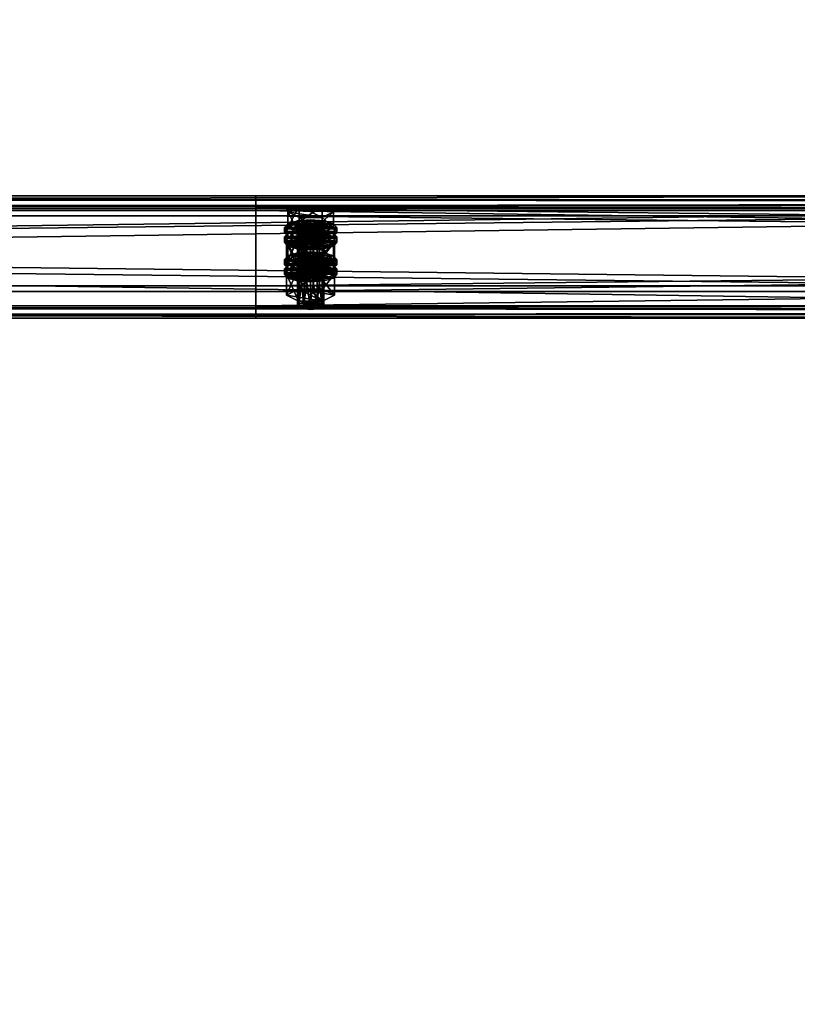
# Model space of a CAD drawing. Header units: millimetres. Extents: x 60485 to 71303, y 100 to 16900.
# Tile 178 of 256: x 62792 to 63147, y 5448 to 5898. Entities that reach past the tile are written whole.
import ezdxf

# ---------------------------------------------------------------- set-up
doc = ezdxf.new("R2010")
doc.units = ezdxf.units.MM
for name, color, linetype in [('13', 7, 'Continuous'), ('3', 7, 'Continuous'), ('9', 7, 'Continuous')]:
    doc.layers.add(name, color=color, linetype=linetype)

msp = doc.modelspace()

# ---------------------------------------------------------------- meshes
at = {"layer": '13', "color": 7}
mesh = msp.add_polyface(dxfattribs=at)
corners = [(62922, 5783.27, 4775.18), (62925, 5804.54, 4780.84), (62922, 5804.3, 4781.61), (62919.8, 5801.91, 4789.45), (62925, 5801.03, 4792.32), (62922, 5801.27, 4791.55), (62928, 5801.27, 4791.55), (62919, 5802.78, 4786.58), (62931, 5802.78, 4786.58), (62919.8, 5803.66, 4783.71), (62930.2, 5803.66, 4783.71), (62928, 5804.3, 4781.61), (62914.61, 5802.78, 4786.58), (62919.8, 5805.42, 4777.98), (62919.8, 5812.59, 4780.17), (62914.61, 5809.96, 4788.78), (62930.2, 5812.59, 4780.17), (62930.2, 5800.15, 4795.19), (62919.8, 5800.15, 4795.19), (62919.8, 5807.32, 4797.38), (62935.39, 5802.78, 4786.58), (62930.2, 5807.32, 4797.38), (62913, 5800.39, 4785.85), (62914.61, 5802.15, 4780.11), (62914.61, 5804.54, 4780.84), (62913, 5802.78, 4786.58), (62919, 5803.43, 4775.91), (62919, 5805.82, 4776.64), (62925, 5803.9, 4774.38), (62925, 5806.3, 4775.11), (62925, 5796.88, 4797.33), (62919, 5799.75, 4796.52), (62925, 5799.27, 4798.06), (62919, 5797.35, 4795.79), (62914.61, 5798.64, 4791.59), (62914.61, 5801.03, 4792.32), (62931, 5803.43, 4775.91), (62935.39, 5802.15, 4780.11), (62937, 5800.39, 4785.85), (62935.39, 5798.64, 4791.59), (62931, 5799.75, 4796.52), (62935.39, 5801.03, 4792.32), (62937, 5802.78, 4786.58), (62935.39, 5804.54, 4780.84), (62931, 5805.82, 4776.64), (62914.61, 5797.85, 4778.8), (62919, 5799.13, 4774.6), (62919, 5801.52, 4775.33), (62914.61, 5800.24, 4779.53), (62925, 5799.6, 4773.06), (62925, 5801.99, 4773.79), (62937, 5798.48, 4785.27), (62913, 5798.48, 4785.27), (62935.39, 5800.24, 4779.53)]
mesh.append_faces([[corners[k] for k in face] for face in [(0, 1, 2, 2), (3, 4, 5, 5), (11, 2, 1, 1), (12, 14, 15, 15), (13, 16, 14, 14), (18, 15, 19, 19), (17, 12, 18, 18), (15, 21, 19, 19), (22, 24, 25, 25), (23, 27, 24, 24), (26, 29, 27, 27), (30, 31, 32, 32), (33, 35, 31, 31), (34, 25, 35, 35), (26, 36, 28, 28), (31, 40, 32, 32), (44, 27, 29, 29), (45, 47, 48, 48), (46, 50, 47, 47)]], dxfattribs={"vtx0": -1, "color": 7})
mesh.append_faces([[corners[k] for k in face] for face in [(6, 3, 7, 7), (8, 7, 9, 9), (10, 9, 2, 2), (20, 13, 12, 12), (21, 15, 14, 14), (37, 26, 23, 23), (38, 23, 22, 22), (39, 22, 34, 34), (40, 31, 35, 35), (41, 35, 25, 25), (42, 25, 24, 24), (43, 24, 27, 27), (51, 52, 48, 48), (53, 48, 47, 47)]], dxfattribs={"vtx0": -1, "vtx2": -1, "vtx3": -1, "color": 7})
mesh.append_faces([[corners[k] for k in face] for face in [(12, 13, 14, 14), (17, 18, 19, 19), (18, 12, 15, 15), (22, 23, 24, 24), (23, 26, 27, 27), (26, 28, 29, 29), (33, 34, 35, 35), (34, 22, 25, 25), (45, 46, 47, 47), (46, 49, 50, 50)]], dxfattribs={"vtx2": -1, "vtx3": -1, "color": 7})
mesh = msp.add_polyface(dxfattribs=at)
corners = [(62925, 5783.5, 4774.41), (62928, 5804.3, 4781.61), (62925, 5804.54, 4780.84), (62928, 5783.27, 4775.18), (62930.2, 5803.66, 4783.71), (62925, 5801.03, 4792.32), (62919.8, 5801.91, 4789.45), (62928, 5801.27, 4791.55), (62919, 5802.78, 4786.58), (62930.2, 5801.91, 4789.45), (62931, 5802.78, 4786.58), (62919.8, 5803.66, 4783.71), (62922, 5804.3, 4781.61), (62919.8, 5805.42, 4777.98), (62930.2, 5805.42, 4777.98), (62930.2, 5812.59, 4780.17), (62935.39, 5802.78, 4786.58), (62935.39, 5809.96, 4788.78), (62930.2, 5800.15, 4795.19), (62930.2, 5807.32, 4797.38), (62919.8, 5807.32, 4797.38), (62914.61, 5802.78, 4786.58), (62919.8, 5812.59, 4780.17), (62925, 5803.9, 4774.38), (62931, 5803.43, 4775.91), (62931, 5805.82, 4776.64), (62925, 5806.3, 4775.11), (62935.39, 5802.15, 4780.11), (62935.39, 5804.54, 4780.84), (62937, 5800.39, 4785.85), (62937, 5802.78, 4786.58), (62935.39, 5798.64, 4791.59), (62935.39, 5801.03, 4792.32), (62931, 5799.75, 4796.52), (62931, 5797.35, 4795.79), (62925, 5799.27, 4798.06), (62919, 5803.43, 4775.91), (62914.61, 5802.15, 4780.11), (62913, 5800.39, 4785.85), (62914.61, 5801.03, 4792.32), (62913, 5802.78, 4786.58), (62914.61, 5804.54, 4780.84), (62919, 5805.82, 4776.64), (62925, 5799.6, 4773.06), (62931, 5799.13, 4774.6), (62931, 5801.52, 4775.33), (62925, 5801.99, 4773.79), (62935.39, 5797.85, 4778.8), (62935.39, 5800.24, 4779.53), (62937, 5798.48, 4785.27), (62919, 5799.13, 4774.6), (62914.61, 5800.24, 4779.53), (62919, 5801.52, 4775.33)]
mesh.append_faces([[corners[k] for k in face] for face in [(0, 1, 2, 2), (3, 4, 1, 1), (14, 17, 15, 15), (16, 19, 17, 17), (18, 20, 19, 19), (13, 16, 14, 14), (17, 22, 15, 15), (23, 25, 26, 26), (24, 28, 25, 25), (27, 30, 28, 28), (29, 32, 30, 30), (31, 33, 32, 32), (34, 35, 33, 33), (43, 45, 46, 46), (44, 48, 45, 45), (47, 49, 48, 48), (50, 44, 43, 43), (45, 52, 46, 46)]], dxfattribs={"vtx0": -1, "color": 7})
mesh.append_faces([[corners[k] for k in face] for face in [(5, 6, 7, 7), (7, 8, 9, 9), (9, 8, 10, 10), (10, 11, 4, 4), (4, 12, 1, 1), (16, 21, 18, 18), (19, 22, 17, 17), (24, 36, 27, 27), (27, 37, 29, 29), (29, 38, 31, 31), (33, 39, 32, 32), (32, 40, 30, 30), (30, 41, 28, 28), (28, 42, 25, 25), (49, 51, 48, 48), (48, 52, 45, 45)]], dxfattribs={"vtx0": -1, "vtx1": -1, "color": 7})
mesh.append_faces([[corners[k] for k in face] for face in [(13, 14, 15, 15), (14, 16, 17, 17), (16, 18, 19, 19), (23, 24, 25, 25), (24, 27, 28, 28), (27, 29, 30, 30), (29, 31, 32, 32), (43, 44, 45, 45), (44, 47, 48, 48)]], dxfattribs={"vtx2": -1, "vtx3": -1, "color": 7})
mesh = msp.add_polyface(dxfattribs=at)
corners = [(62914.61, 5788.16, 4834.4), (62919.8, 5790.79, 4825.79), (62919.8, 5797.96, 4827.98), (62914.61, 5795.33, 4836.59), (62930.2, 5797.96, 4827.98), (62919.8, 5785.53, 4843), (62919.8, 5792.7, 4845.2), (62930.2, 5792.7, 4845.2), (62919, 5788.81, 4823.73), (62925, 5791.67, 4822.92), (62919, 5791.2, 4824.46), (62931, 5791.2, 4824.46), (62919, 5781.75, 4780.15), (62919.8, 5782.62, 4777.28), (62919.8, 5803.66, 4783.71), (62919, 5802.78, 4786.58), (62922, 5783.27, 4775.18), (62922, 5804.3, 4781.61), (62925, 5783.5, 4774.41), (62925, 5804.54, 4780.84), (62925, 5779.99, 4785.88), (62922, 5780.23, 4785.12), (62922, 5801.27, 4791.55), (62925, 5801.03, 4792.32), (62919.8, 5780.87, 4783.02), (62919.8, 5801.91, 4789.45), (62914.03, 5786.53, 4781.61), (62919.52, 5789.31, 4772.53), (62919.52, 5798.87, 4775.45), (62914.03, 5796.09, 4784.53), (62930.48, 5798.87, 4775.45), (62919.52, 5783.75, 4790.69), (62919.52, 5793.31, 4793.62), (62930.48, 5793.31, 4793.62), (62935.97, 5796.09, 4784.53), (62925, 5796.88, 4797.33), (62919, 5797.35, 4795.79), (62919, 5799.75, 4796.52), (62931, 5797.35, 4795.79), (62914.61, 5798.64, 4791.59), (62913, 5796.09, 4784.53), (62914.61, 5797.85, 4778.8), (62914.61, 5800.24, 4779.53), (62913, 5798.48, 4785.27), (62925, 5792.58, 4796.01), (62919, 5793.05, 4794.47), (62919, 5795.44, 4795.2), (62925, 5794.97, 4796.74), (62914.61, 5794.34, 4790.27), (62914.61, 5796.73, 4791), (62935.39, 5797.85, 4778.8), (62919, 5799.13, 4774.6), (62937, 5796.09, 4784.53), (62935.39, 5794.34, 4790.27), (62931, 5793.05, 4794.47), (62931, 5795.44, 4795.2), (62935.39, 5796.73, 4791)]
mesh.append_faces([[corners[k] for k in face] for face in [(0, 2, 3, 3), (1, 4, 2, 2), (5, 3, 6, 6), (3, 7, 6, 6), (8, 9, 10, 10), (11, 10, 9, 9), (12, 14, 15, 15), (13, 17, 14, 14), (20, 22, 23, 23), (21, 25, 22, 22), (24, 15, 25, 25), (26, 28, 29, 29), (27, 30, 28, 28), (31, 29, 32, 32), (29, 33, 32, 32), (38, 36, 35, 35), (40, 42, 43, 43), (44, 46, 47, 47), (45, 49, 46, 46), (48, 43, 49, 49)]], dxfattribs={"vtx0": -1, "color": 7})
mesh.append_faces([[corners[k] for k in face] for face in [(7, 3, 2, 2), (34, 29, 28, 28), (38, 39, 36, 36), (50, 51, 41, 41), (52, 41, 40, 40), (53, 40, 48, 48), (54, 48, 45, 45), (55, 46, 49, 49), (56, 49, 43, 43)]], dxfattribs={"vtx0": -1, "vtx2": -1, "vtx3": -1, "color": 7})
mesh.append_faces([[corners[k] for k in face] for face in [(0, 1, 2, 2), (5, 0, 3, 3), (12, 13, 14, 14), (13, 16, 17, 17), (16, 18, 19, 19), (20, 21, 22, 22), (21, 24, 25, 25), (24, 12, 15, 15), (26, 27, 28, 28), (35, 36, 37, 37), (40, 41, 42, 42), (44, 45, 46, 46), (45, 48, 49, 49), (48, 40, 43, 43)]], dxfattribs={"vtx2": -1, "vtx3": -1, "color": 7})
mesh = msp.add_polyface(dxfattribs=at)
corners = [(62919.8, 5790.79, 4825.79), (62930.2, 5790.79, 4825.79), (62930.2, 5797.96, 4827.98), (62935.39, 5788.16, 4834.4), (62935.39, 5795.33, 4836.59), (62930.2, 5792.7, 4845.2), (62930.2, 5785.53, 4843), (62919.8, 5792.7, 4845.2), (62919.8, 5797.96, 4827.98), (62925, 5789.28, 4822.19), (62931, 5791.2, 4824.46), (62925, 5791.67, 4822.92), (62935.39, 5789.91, 4828.66), (62919, 5791.2, 4824.46), (62925, 5783.5, 4774.41), (62928, 5783.27, 4775.18), (62928, 5804.3, 4781.61), (62930.2, 5782.62, 4777.28), (62930.2, 5803.66, 4783.71), (62931, 5781.75, 4780.15), (62931, 5802.78, 4786.58), (62930.2, 5780.87, 4783.02), (62930.2, 5801.91, 4789.45), (62928, 5780.23, 4785.12), (62928, 5801.27, 4791.55), (62925, 5801.03, 4792.32), (62919.52, 5789.31, 4772.53), (62930.48, 5789.31, 4772.53), (62930.48, 5798.87, 4775.45), (62935.97, 5786.53, 4781.61), (62935.97, 5796.09, 4784.53), (62930.48, 5793.31, 4793.62), (62930.48, 5783.75, 4790.69), (62919.52, 5793.31, 4793.62), (62914.03, 5796.09, 4784.53), (62919.52, 5798.87, 4775.45), (62935.39, 5798.64, 4791.59), (62931, 5797.35, 4795.79), (62931, 5799.75, 4796.52), (62925, 5796.88, 4797.33), (62925, 5799.27, 4798.06), (62914.61, 5798.64, 4791.59), (62935.39, 5797.85, 4778.8), (62937, 5796.09, 4784.53), (62937, 5798.48, 4785.27), (62935.39, 5794.34, 4790.27), (62935.39, 5796.73, 4791), (62931, 5793.05, 4794.47), (62931, 5795.44, 4795.2), (62925, 5792.58, 4796.01), (62925, 5794.97, 4796.74), (62931, 5799.13, 4774.6), (62919, 5799.13, 4774.6), (62914.61, 5797.85, 4778.8), (62913, 5796.09, 4784.53), (62914.61, 5794.34, 4790.27), (62919, 5793.05, 4794.47), (62919, 5795.44, 4795.2), (62914.61, 5796.73, 4791), (62913, 5798.48, 4785.27)]
mesh.append_faces([[corners[k] for k in face] for face in [(1, 4, 2, 2), (3, 5, 4, 4), (6, 7, 5, 5), (4, 8, 2, 2), (9, 10, 11, 11), (17, 20, 18, 18), (19, 22, 20, 20), (21, 24, 22, 22), (23, 25, 24, 24), (27, 30, 28, 28), (29, 31, 30, 30), (32, 33, 31, 31), (30, 35, 28, 28), (43, 46, 44, 44), (45, 48, 46, 46), (47, 50, 48, 48), (47, 56, 49, 49), (57, 48, 50, 50)]], dxfattribs={"vtx0": -1, "color": 7})
mesh.append_faces([[corners[k] for k in face] for face in [(5, 8, 4, 4), (12, 13, 10, 10), (31, 34, 30, 30), (36, 41, 37, 37), (51, 52, 42, 42), (42, 53, 43, 43), (43, 54, 45, 45), (45, 55, 47, 47), (48, 58, 46, 46), (46, 59, 44, 44)]], dxfattribs={"vtx0": -1, "vtx1": -1, "color": 7})
mesh.append_faces([[corners[k] for k in face] for face in [(0, 1, 2, 2), (1, 3, 4, 4), (14, 15, 16, 16), (15, 17, 18, 18), (17, 19, 20, 20), (19, 21, 22, 22), (21, 23, 24, 24), (26, 27, 28, 28), (27, 29, 30, 30), (36, 37, 38, 38), (37, 39, 40, 40), (42, 43, 44, 44), (43, 45, 46, 46), (45, 47, 48, 48), (47, 49, 50, 50)]], dxfattribs={"vtx2": -1, "vtx3": -1, "color": 7})
mesh = msp.add_polyface(dxfattribs=at)
corners = [(62925, 5768.88, 4822.22), (62928, 5789.68, 4829.43), (62925, 5789.91, 4828.66), (62928, 5768.64, 4822.99), (62930.2, 5789.04, 4831.53), (62930.2, 5768, 4825.09), (62931, 5788.16, 4834.4), (62928, 5786.64, 4839.36), (62919, 5788.16, 4834.4), (62930.2, 5787.28, 4837.26), (62919.8, 5789.04, 4831.53), (62922, 5789.68, 4829.43), (62935.39, 5788.16, 4834.4), (62930.2, 5785.53, 4843), (62930.2, 5792.7, 4845.2), (62919.8, 5790.79, 4825.79), (62930.2, 5790.79, 4825.79), (62935.97, 5781.47, 4832.35), (62919.52, 5784.24, 4823.26), (62930.48, 5784.24, 4823.26), (62925, 5789.28, 4822.19), (62931, 5788.81, 4823.73), (62931, 5791.2, 4824.46), (62935.39, 5787.52, 4827.93), (62935.39, 5789.91, 4828.66), (62937, 5785.77, 4833.66), (62937, 5788.16, 4834.4), (62935.39, 5784.01, 4839.4), (62935.39, 5786.4, 4840.13), (62931, 5782.73, 4843.6), (62931, 5785.12, 4844.33), (62925, 5782.26, 4845.14), (62925, 5784.65, 4845.87), (62919, 5788.81, 4823.73), (62914.61, 5787.52, 4827.93), (62913, 5785.77, 4833.66), (62919, 5785.12, 4844.33), (62914.61, 5786.4, 4840.13), (62913, 5788.16, 4834.4), (62914.61, 5789.91, 4828.66), (62925, 5784.98, 4820.87), (62931, 5784.51, 4822.41), (62931, 5786.9, 4823.14), (62925, 5787.37, 4821.6), (62935.39, 5783.22, 4826.61), (62935.39, 5785.61, 4827.34), (62937, 5783.86, 4833.08), (62919, 5784.51, 4822.41), (62914.61, 5785.61, 4827.34), (62919, 5786.9, 4823.14), (62928, 5780.23, 4785.12), (62925, 5779.99, 4785.88), (62925, 5801.03, 4792.32), (62935.97, 5786.53, 4781.61), (62930.48, 5783.75, 4790.69), (62930.48, 5793.31, 4793.62), (62919.52, 5789.31, 4772.53), (62930.48, 5789.31, 4772.53)]
mesh.append_faces([[corners[k] for k in face] for face in [(0, 1, 2, 2), (3, 4, 1, 1), (5, 6, 4, 4), (15, 12, 16, 16), (17, 18, 19, 19), (21, 24, 22, 22), (23, 26, 24, 24), (25, 28, 26, 26), (27, 30, 28, 28), (29, 32, 30, 30), (36, 30, 32, 32), (40, 42, 43, 43), (41, 45, 42, 42), (44, 46, 45, 45), (47, 41, 40, 40), (42, 49, 43, 43), (56, 53, 57, 57)]], dxfattribs={"vtx0": -1, "color": 7})
mesh.append_faces([[corners[k] for k in face] for face in [(7, 8, 9, 9), (9, 8, 6, 6), (6, 10, 4, 4), (4, 11, 1, 1), (12, 15, 13, 13), (21, 33, 23, 23), (23, 34, 25, 25), (25, 35, 27, 27), (30, 37, 28, 28), (28, 38, 26, 26), (26, 39, 24, 24), (41, 47, 44, 44), (46, 48, 45, 45), (45, 49, 42, 42), (53, 56, 54, 54)]], dxfattribs={"vtx0": -1, "vtx1": -1, "color": 7})
mesh.append_faces([[corners[k] for k in face] for face in [(12, 13, 14, 14), (20, 21, 22, 22), (21, 23, 24, 24), (23, 25, 26, 26), (25, 27, 28, 28), (27, 29, 30, 30), (29, 31, 32, 32), (40, 41, 42, 42), (41, 44, 45, 45), (50, 51, 52, 52), (53, 54, 55, 55)]], dxfattribs={"vtx2": -1, "vtx3": -1, "color": 7})
mesh = msp.add_polyface(dxfattribs=at)
corners = [(62919.8, 5768, 4825.09), (62922, 5789.68, 4829.43), (62919.8, 5789.04, 4831.53), (62922, 5768.64, 4822.99), (62925, 5789.91, 4828.66), (62922, 5786.64, 4839.36), (62928, 5786.64, 4839.36), (62925, 5786.4, 4840.13), (62919.8, 5787.28, 4837.26), (62919, 5788.16, 4834.4), (62931, 5788.16, 4834.4), (62930.2, 5789.04, 4831.53), (62928, 5789.68, 4829.43), (62930.2, 5785.53, 4843), (62919.8, 5785.53, 4843), (62919.8, 5792.7, 4845.2), (62919.8, 5790.79, 4825.79), (62914.61, 5788.16, 4834.4), (62913, 5785.77, 4833.66), (62914.61, 5787.52, 4827.93), (62914.61, 5789.91, 4828.66), (62913, 5788.16, 4834.4), (62919, 5788.81, 4823.73), (62919, 5791.2, 4824.46), (62925, 5789.28, 4822.19), (62925, 5791.67, 4822.92), (62925, 5782.26, 4845.14), (62919, 5782.73, 4843.6), (62919, 5785.12, 4844.33), (62925, 5784.65, 4845.87), (62914.61, 5784.01, 4839.4), (62914.61, 5786.4, 4840.13), (62931, 5788.81, 4823.73), (62935.39, 5787.52, 4827.93), (62937, 5785.77, 4833.66), (62935.39, 5784.01, 4839.4), (62931, 5785.12, 4844.33), (62935.39, 5786.4, 4840.13), (62937, 5788.16, 4834.4), (62935.39, 5789.91, 4828.66), (62913, 5781.47, 4832.35), (62914.61, 5783.22, 4826.61), (62914.61, 5785.61, 4827.34), (62913, 5783.86, 4833.08), (62919, 5784.51, 4822.41), (62919, 5786.9, 4823.14), (62925, 5784.98, 4820.87), (62925, 5787.37, 4821.6), (62935.39, 5783.22, 4826.61), (62937, 5783.86, 4833.08), (62935.39, 5785.61, 4827.34), (62930.48, 5783.75, 4790.69), (62919.52, 5783.75, 4790.69), (62919.52, 5793.31, 4793.62), (62914.03, 5786.53, 4781.61), (62914.03, 5796.09, 4784.53), (62919.52, 5789.31, 4772.53)]
mesh.append_faces([[corners[k] for k in face] for face in [(0, 1, 2, 2), (3, 4, 1, 1), (5, 6, 7, 7), (12, 1, 4, 4), (13, 17, 14, 14), (18, 20, 21, 21), (19, 23, 20, 20), (26, 28, 29, 29), (27, 31, 28, 28), (30, 21, 31, 31), (22, 32, 24, 24), (40, 42, 43, 43), (41, 45, 42, 42), (44, 47, 45, 45), (51, 54, 52, 52)]], dxfattribs={"vtx0": -1, "color": 7})
mesh.append_faces([[corners[k] for k in face] for face in [(6, 5, 8, 8), (6, 8, 9, 9), (10, 9, 2, 2), (11, 2, 1, 1), (13, 16, 17, 17), (33, 22, 19, 19), (34, 19, 18, 18), (35, 18, 30, 30), (36, 28, 31, 31), (37, 31, 21, 21), (38, 21, 20, 20), (39, 20, 23, 23), (48, 44, 41, 41), (49, 43, 42, 42), (50, 42, 45, 45), (51, 56, 54, 54)]], dxfattribs={"vtx0": -1, "vtx2": -1, "vtx3": -1, "color": 7})
mesh.append_faces([[corners[k] for k in face] for face in [(13, 14, 15, 15), (18, 19, 20, 20), (19, 22, 23, 23), (22, 24, 25, 25), (26, 27, 28, 28), (27, 30, 31, 31), (30, 18, 21, 21), (40, 41, 42, 42), (41, 44, 45, 45), (44, 46, 47, 47), (51, 52, 53, 53), (52, 54, 55, 55)]], dxfattribs={"vtx2": -1, "vtx3": -1, "color": 7})
mesh = msp.add_polyface(dxfattribs=at)
corners = [(62919, 5767.12, 4827.96), (62919.8, 5768, 4825.09), (62919.8, 5789.04, 4831.53), (62919, 5788.16, 4834.4), (62922, 5768.64, 4822.99), (62922, 5789.68, 4829.43), (62925, 5768.88, 4822.22), (62925, 5789.91, 4828.66), (62925, 5765.37, 4833.7), (62922, 5765.6, 4832.93), (62922, 5786.64, 4839.36), (62925, 5786.4, 4840.13), (62919.8, 5766.24, 4830.83), (62919.8, 5787.28, 4837.26), (62928, 5768.64, 4822.99), (62930.2, 5768, 4825.09), (62931, 5767.12, 4827.96), (62930.2, 5766.24, 4830.83), (62928, 5765.6, 4832.93), (62914.03, 5771.9, 4829.42), (62919.52, 5774.68, 4820.34), (62919.52, 5784.24, 4823.26), (62914.03, 5781.47, 4832.35), (62930.48, 5784.24, 4823.26), (62930.48, 5769.12, 4838.51), (62919.52, 5769.12, 4838.51), (62919.52, 5778.69, 4841.43), (62930.48, 5778.69, 4841.43), (62931, 5782.73, 4843.6), (62914.61, 5784.01, 4839.4), (62919, 5782.73, 4843.6), (62925, 5782.26, 4845.14), (62925, 5777.96, 4843.82), (62919, 5778.43, 4842.29), (62919, 5780.82, 4843.02), (62925, 5780.35, 4844.55), (62914.61, 5779.71, 4838.09), (62914.61, 5782.1, 4838.82), (62913, 5781.47, 4832.35), (62913, 5783.86, 4833.08), (62937, 5781.47, 4832.35), (62914.61, 5783.22, 4826.61), (62935.39, 5779.71, 4838.09), (62931, 5778.43, 4842.29), (62931, 5780.82, 4843.02), (62935.39, 5782.1, 4838.82), (62930.2, 5782.62, 4777.28), (62922, 5783.27, 4775.18), (62919.8, 5782.62, 4777.28), (62931, 5781.75, 4780.15), (62919, 5781.75, 4780.15), (62930.2, 5780.87, 4783.02), (62919.8, 5780.87, 4783.02), (62928, 5780.23, 4785.12), (62922, 5780.23, 4785.12)]
mesh.append_faces([[corners[k] for k in face] for face in [(0, 2, 3, 3), (8, 10, 11, 11), (9, 13, 10, 10), (12, 3, 13, 13), (4, 14, 6, 6), (18, 9, 8, 8), (19, 21, 22, 22), (20, 23, 21, 21), (25, 22, 26, 26), (24, 19, 25, 25), (22, 27, 26, 26), (28, 30, 31, 31), (32, 34, 35, 35), (33, 37, 34, 34), (36, 39, 37, 37)]], dxfattribs={"vtx0": -1, "color": 7})
mesh.append_faces([[corners[k] for k in face] for face in [(15, 4, 1, 1), (16, 1, 0, 0), (17, 0, 12, 12), (18, 12, 9, 9), (24, 20, 19, 19), (27, 22, 21, 21), (28, 29, 30, 30), (40, 41, 38, 38), (42, 38, 36, 36), (43, 36, 33, 33), (44, 34, 37, 37), (45, 37, 39, 39), (46, 47, 48, 48), (49, 48, 50, 50), (51, 50, 52, 52), (53, 52, 54, 54)]], dxfattribs={"vtx0": -1, "vtx2": -1, "vtx3": -1, "color": 7})
mesh.append_faces([[corners[k] for k in face] for face in [(0, 1, 2, 2), (1, 4, 5, 5), (4, 6, 7, 7), (8, 9, 10, 10), (9, 12, 13, 13), (12, 0, 3, 3), (19, 20, 21, 21), (24, 25, 26, 26), (25, 19, 22, 22), (32, 33, 34, 34), (33, 36, 37, 37), (36, 38, 39, 39)]], dxfattribs={"vtx2": -1, "vtx3": -1, "color": 7})
mesh = msp.add_polyface(dxfattribs=at)
corners = [(62925, 5768.88, 4822.22), (62928, 5768.64, 4822.99), (62928, 5789.68, 4829.43), (62930.2, 5768, 4825.09), (62930.2, 5789.04, 4831.53), (62931, 5767.12, 4827.96), (62931, 5788.16, 4834.4), (62930.2, 5766.24, 4830.83), (62930.2, 5787.28, 4837.26), (62928, 5765.6, 4832.93), (62928, 5786.64, 4839.36), (62925, 5765.37, 4833.7), (62925, 5786.4, 4840.13), (62922, 5768.64, 4822.99), (62919.8, 5768, 4825.09), (62919, 5767.12, 4827.96), (62919.8, 5766.24, 4830.83), (62919.52, 5774.68, 4820.34), (62930.48, 5774.68, 4820.34), (62930.48, 5784.24, 4823.26), (62935.97, 5771.9, 4829.42), (62935.97, 5781.47, 4832.35), (62930.48, 5769.12, 4838.51), (62930.48, 5778.69, 4841.43), (62919.52, 5778.69, 4841.43), (62919.52, 5784.24, 4823.26), (62935.39, 5784.01, 4839.4), (62914.61, 5784.01, 4839.4), (62931, 5782.73, 4843.6), (62935.39, 5783.22, 4826.61), (62937, 5781.47, 4832.35), (62937, 5783.86, 4833.08), (62935.39, 5779.71, 4838.09), (62935.39, 5782.1, 4838.82), (62931, 5778.43, 4842.29), (62931, 5780.82, 4843.02), (62925, 5777.96, 4843.82), (62925, 5780.35, 4844.55), (62914.61, 5783.22, 4826.61), (62913, 5781.47, 4832.35), (62914.61, 5779.71, 4838.09), (62919, 5778.43, 4842.29), (62919, 5780.82, 4843.02), (62914.61, 5782.1, 4838.82), (62913, 5783.86, 4833.08), (62922, 5783.27, 4775.18), (62928, 5783.27, 4775.18), (62925, 5783.5, 4774.41), (62930.2, 5782.62, 4777.28), (62919.8, 5782.62, 4777.28), (62931, 5781.75, 4780.15), (62919, 5781.75, 4780.15), (62930.2, 5780.87, 4783.02), (62919.8, 5780.87, 4783.02), (62928, 5780.23, 4785.12), (62922, 5780.23, 4785.12), (62925, 5779.99, 4785.88)]
mesh.append_faces([[corners[k] for k in face] for face in [(5, 8, 6, 6), (7, 10, 8, 8), (9, 12, 10, 10), (18, 21, 19, 19), (20, 23, 21, 21), (22, 24, 23, 23), (17, 20, 18, 18), (30, 33, 31, 31), (32, 35, 33, 33), (34, 37, 35, 35), (34, 41, 36, 36), (42, 35, 37, 37), (45, 46, 47, 47), (54, 55, 56, 56)]], dxfattribs={"vtx0": -1, "color": 7})
mesh.append_faces([[corners[k] for k in face] for face in [(1, 13, 3, 3), (3, 14, 5, 5), (5, 15, 7, 7), (7, 16, 9, 9), (20, 17, 22, 22), (23, 25, 21, 21), (26, 27, 28, 28), (29, 38, 30, 30), (30, 39, 32, 32), (32, 40, 34, 34), (35, 43, 33, 33), (33, 44, 31, 31), (46, 45, 48, 48), (48, 49, 50, 50), (50, 51, 52, 52), (52, 53, 54, 54)]], dxfattribs={"vtx0": -1, "vtx1": -1, "color": 7})
mesh.append_faces([[corners[k] for k in face] for face in [(0, 1, 2, 2), (1, 3, 4, 4), (3, 5, 6, 6), (5, 7, 8, 8), (7, 9, 10, 10), (9, 11, 12, 12), (17, 18, 19, 19), (18, 20, 21, 21), (20, 22, 23, 23), (29, 30, 31, 31), (30, 32, 33, 33), (32, 34, 35, 35), (34, 36, 37, 37)]], dxfattribs={"vtx2": -1, "vtx3": -1, "color": 7})
at = {"layer": '3', "color": 91}
mesh = msp.add_polyface(dxfattribs=at)
corners = [(63089.44, 6665.43, 4927.88), (63132.59, 6634.38, 4918.39), (60710.56, 3556.21, 3977.3), (60667.41, 3587.26, 3986.79), (63132.59, 6612.74, 4989.16), (60710.56, 3534.57, 4048.06), (63089.44, 6643.79, 4998.65), (60667.41, 3565.62, 4057.56), (63087.04, 6668.03, 4925.54), (63087.04, 6644.64, 5002.05), (60665.02, 3566.47, 4060.95), (60665.02, 3589.86, 3984.45), (63134.98, 6610.14, 4991.5), (60712.96, 3531.97, 4050.4), (63134.98, 6633.53, 4914.99), (60712.96, 3555.36, 3973.9)]
mesh.append_faces([[corners[k] for k in face] for face in [(0, 2, 3, 3), (1, 5, 2, 2), (4, 7, 5, 5), (6, 3, 7, 7), (8, 10, 11, 11), (9, 13, 10, 10), (12, 15, 13, 13), (14, 11, 15, 15)]], dxfattribs={"vtx0": -1, "color": 91})
mesh.append_faces([[corners[k] for k in face] for face in [(6, 8, 0, 0), (12, 4, 14, 14), (14, 0, 8, 8), (11, 3, 15, 15), (3, 10, 7, 7), (7, 10, 5, 5), (15, 2, 13, 13), (2, 15, 3, 3), (13, 5, 10, 10)]], dxfattribs={"vtx0": -1, "vtx1": -1, "color": 91})
mesh.append_faces([[corners[k] for k in face] for face in [(9, 6, 4, 4), (6, 9, 8, 8), (4, 12, 9, 9), (14, 4, 1, 1), (14, 1, 0, 0), (3, 11, 10, 10), (13, 2, 5, 5)]], dxfattribs={"vtx0": -1, "vtx2": -1, "vtx3": -1, "color": 91})
mesh.append_faces([[corners[k] for k in face] for face in [(0, 1, 2, 2), (1, 4, 5, 5), (4, 6, 7, 7), (6, 0, 3, 3), (8, 9, 10, 10), (9, 12, 13, 13), (12, 14, 15, 15), (14, 8, 11, 11)]], dxfattribs={"vtx2": -1, "vtx3": -1, "color": 91})
at = {"layer": '9', "color": 243}
mesh = msp.add_polyface(dxfattribs=at)
corners = [(63500, 5765.69, 4738.63), (63500, 5810.63, 4752.38), (60500, 5810.63, 4752.38), (60500, 5765.69, 4738.63), (63500, 5776.12, 4865.22), (60500, 5776.12, 4865.22), (63500, 5811.5, 4876.04), (60500, 5811.5, 4876.04), (63500, 5815.3, 4863.61), (60500, 5815.3, 4863.61), (63500, 5817.21, 4864.2), (60500, 5817.21, 4864.2), (63500, 5812.83, 4878.54), (60500, 5812.83, 4878.54), (63500, 5773.62, 4866.55), (60500, 5773.62, 4866.55), (63500, 5808.13, 4753.71), (60500, 5808.13, 4753.71), (63500, 5767.02, 4741.13), (60500, 5767.02, 4741.13), (63500, 5763.21, 4753.56), (60500, 5763.21, 4753.56), (63500, 5761.3, 4752.98), (60500, 5761.3, 4752.98)]
mesh.append_faces([[corners[k] for k in face] for face in [(0, 2, 3, 3), (1, 5, 2, 2), (4, 7, 5, 5), (6, 9, 7, 7), (8, 11, 9, 9), (10, 13, 11, 11), (12, 15, 13, 13), (14, 17, 15, 15), (16, 19, 17, 17), (18, 21, 19, 19), (20, 23, 21, 21), (22, 3, 23, 23), (8, 12, 10, 10), (20, 0, 22, 22), (11, 7, 9, 9), (3, 21, 23, 23)]], dxfattribs={"vtx0": -1, "color": 243})
mesh.append_faces([[corners[k] for k in face] for face in [(0, 16, 1, 1), (16, 0, 18, 18), (18, 0, 20, 20), (14, 1, 16, 16), (2, 19, 3, 3), (19, 2, 17, 17), (17, 2, 15, 15), (15, 5, 13, 13), (21, 3, 19, 19)]], dxfattribs={"vtx0": -1, "vtx1": -1, "color": 243})
mesh.append_faces([[corners[k] for k in face] for face in [(12, 8, 6, 6), (6, 14, 12, 12), (14, 6, 4, 4), (14, 4, 1, 1), (7, 11, 13, 13), (15, 2, 5, 5), (13, 5, 7, 7)]], dxfattribs={"vtx0": -1, "vtx2": -1, "vtx3": -1, "color": 243})
mesh.append_faces([[corners[k] for k in face] for face in [(0, 1, 2, 2), (1, 4, 5, 5), (4, 6, 7, 7), (6, 8, 9, 9), (8, 10, 11, 11), (10, 12, 13, 13), (12, 14, 15, 15), (14, 16, 17, 17), (16, 18, 19, 19), (18, 20, 21, 21), (20, 22, 23, 23), (22, 0, 3, 3)]], dxfattribs={"vtx2": -1, "vtx3": -1, "color": 243})
mesh = msp.add_polyface(dxfattribs=at)
corners = [(66100, 5765.69, 4738.63), (66100, 5810.63, 4752.38), (62900, 5810.63, 4752.38), (62900, 5765.69, 4738.63), (66100, 5776.12, 4865.22), (62900, 5776.12, 4865.22), (66100, 5811.5, 4876.04), (62900, 5811.5, 4876.04), (66100, 5815.3, 4863.61), (62900, 5815.3, 4863.61), (66100, 5817.21, 4864.2), (62900, 5817.21, 4864.2), (66100, 5812.83, 4878.54), (62900, 5812.83, 4878.54), (66100, 5773.62, 4866.55), (62900, 5773.62, 4866.55), (66100, 5808.13, 4753.71), (62900, 5808.13, 4753.71), (66100, 5767.02, 4741.13), (62900, 5767.02, 4741.13), (66100, 5763.21, 4753.56), (62900, 5763.21, 4753.56), (66100, 5761.3, 4752.98), (62900, 5761.3, 4752.98)]
mesh.append_faces([[corners[k] for k in face] for face in [(0, 2, 3, 3), (1, 5, 2, 2), (4, 7, 5, 5), (6, 9, 7, 7), (8, 11, 9, 9), (10, 13, 11, 11), (12, 15, 13, 13), (14, 17, 15, 15), (16, 19, 17, 17), (18, 21, 19, 19), (20, 23, 21, 21), (22, 3, 23, 23), (8, 12, 10, 10), (20, 0, 22, 22), (11, 7, 9, 9)]], dxfattribs={"vtx0": -1, "color": 243})
mesh.append_faces([[corners[k] for k in face] for face in [(0, 16, 1, 1), (16, 0, 18, 18), (18, 0, 20, 20), (14, 1, 16, 16), (3, 19, 23, 23), (19, 2, 17, 17), (17, 2, 15, 15), (15, 5, 13, 13), (13, 7, 11, 11)]], dxfattribs={"vtx0": -1, "vtx1": -1, "color": 243})
mesh.append_faces([[corners[k] for k in face] for face in [(12, 8, 6, 6), (6, 14, 12, 12), (14, 6, 4, 4), (14, 4, 1, 1), (19, 3, 2, 2), (15, 2, 5, 5), (13, 5, 7, 7)]], dxfattribs={"vtx0": -1, "vtx2": -1, "vtx3": -1, "color": 243})
mesh.append_faces([[corners[k] for k in face] for face in [(21, 23, 19, 19)]], dxfattribs={"vtx1": -1, "color": 243})
mesh.append_faces([[corners[k] for k in face] for face in [(0, 1, 2, 2), (1, 4, 5, 5), (4, 6, 7, 7), (6, 8, 9, 9), (8, 10, 11, 11), (10, 12, 13, 13), (12, 14, 15, 15), (14, 16, 17, 17), (16, 18, 19, 19), (18, 20, 21, 21), (20, 22, 23, 23), (22, 0, 3, 3)]], dxfattribs={"vtx2": -1, "vtx3": -1, "color": 243})

doc.saveas('drawing.dxf')
